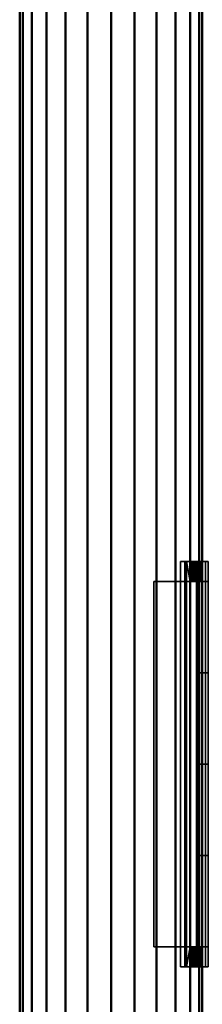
# Model space of a CAD drawing. Header units: inches. Extents: x 361 to 802, y -362 to 528.
# Tile 184 of 256: x 667 to 675, y -52 to -9. Entities that reach past the tile are written whole.
import ezdxf

# ---------------------------------------------------------------- set-up
doc = ezdxf.new("R2010")
doc.units = ezdxf.units.IN
doc.header["$MEASUREMENT"] = 0
doc.linetypes.add('Center', pattern=[1.25, 0.25, -0.1875, 0.625, -0.1875])
for name, color, linetype, lineweight in [('M-HVAC-CDFF', 50, 'Continuous', 30), ('M-HVAC-DUCT', 70, 'Continuous', 50), ('M-HVAC-DUCT-CNTR', 70, 'Center', 30)]:
    doc.layers.add(name, color=color, linetype=linetype, lineweight=lineweight)

# ---------------------------------------------------------------- blocks, each defined once
blk = doc.blocks.new('Supply Grille - Double Deflection - Curve Face Rectangular Neck - 16x4 Connection 8 Diameter Duct-1533314-3D - Electrical Coordination')
at = {"layer": 'M-HVAC-CDFF', "color": 5}
for p, q in [((8, 2, 0.25), (-8, 2, 0.25)), ((-8, 1, -0.131), (8, 1, -0.131)), ((-8, 0, -0.25), (8, 0, -0.25)), ((-8, -1, -0.131), (8, -1, -0.131)), ((8, -2, 0.25), (-8, -2, 0.25))]:
    blk.add_line(p, q, dxfattribs=at)
at = {"layer": 'M-HVAC-CDFF', "color": 5, "extrusion": (-1, 0, 1.61909e-15)}
for centre in [(0, 4, 8), (0, 4, -8)]:
    blk.add_arc(centre, 4.25, 241.9275, 298.0725, dxfattribs=at)
at = {"layer": 'M-HVAC-CDFF', "color": 5, "extrusion": (1, 0, -1.61909e-15)}
blk.add_arc((0, 4, -4), 4.25, 241.9275, 298.0725, dxfattribs=at)
at = {"layer": 'M-HVAC-CDFF', "color": 5, "extrusion": (1, 0, -1.02753e-14)}
blk.add_arc((0, 4), 4.25, 241.9275, 298.0725, dxfattribs=at)
at = {"layer": 'M-HVAC-CDFF', "color": 5, "extrusion": (-1, 0, -1.61909e-15)}
blk.add_arc((0, 4, -4), 4.25, 241.9275, 298.0725, dxfattribs=at)
at = {"layer": 'M-HVAC-CDFF', "color": 55}
mesh = blk.add_polyface(dxfattribs=at)
corners = [(-8.875, -2.75, 0.76), (-8.875, -2.589, 0.951), (-8.875, -1.809, 0.432), (-8.875, -0.93, 0.11), (-8.875, 0, 0), (-8.875, 0.929, 0.109), (-8.875, 1.808, 0.432), (-8.875, 2.588, 0.95), (-8.875, 2.75, 0.759), (-8.875, 1.921, 0.209), (-8.875, 0.987, -0.134), (-8.875, -0.001, -0.25), (-8.875, -0.988, -0.133), (-8.875, -1.922, 0.209)]
mesh.append_faces([[corners[k] for k in face] for face in [(9, 6, 7, 8)]], dxfattribs={"vtx0": -1, "color": 55})
mesh.append_faces([[corners[k] for k in face] for face in [(13, 2, 3), (6, 9, 10)]], dxfattribs={"vtx0": -1, "vtx2": -1, "color": 55})
mesh.append_faces([[corners[k] for k in face] for face in [(12, 13, 3, 4), (11, 12, 4, 5), (10, 11, 5, 6)]], dxfattribs={"vtx1": -1, "vtx3": -1, "color": 55})
mesh.append_faces([[corners[k] for k in face] for face in [(0, 1, 2, 13)]], dxfattribs={"vtx2": -1, "color": 55})
mesh = blk.add_polyface(dxfattribs=at)
corners = [(8.875, 2.75, 0.759), (8.875, 1.921, 0.209), (8.875, 0.987, -0.134), (8.875, -0.001, -0.25), (8.875, -0.988, -0.133), (8.875, -1.922, 0.209), (8.875, -2.75, 0.76), (-8.875, -2.75, 0.76), (-8.875, -1.922, 0.209), (-8.875, -0.988, -0.133), (-8.875, -0.001, -0.25), (-8.875, 0.987, -0.134), (-8.875, 1.921, 0.209), (-8.875, 2.75, 0.759)]
mesh.append_faces([[corners[k] for k in face] for face in [(1, 12, 13, 0)]], dxfattribs={"vtx0": -1, "color": 55})
mesh.append_faces([[corners[k] for k in face] for face in [(5, 8, 9, 4), (4, 9, 10, 3), (2, 11, 12, 1), (11, 2, 3, 10)]], dxfattribs={"vtx0": -1, "vtx2": -1, "color": 55})
mesh.append_faces([[corners[k] for k in face] for face in [(6, 7, 8, 5)]], dxfattribs={"vtx2": -1, "color": 55})
mesh = blk.add_polyface(dxfattribs=at)
corners = [(8.875, 2.588, 0.95), (8.875, 2.75, 0.759), (-8.875, 2.75, 0.759), (-8.875, 2.588, 0.95)]
mesh.append_faces([[corners[k] for k in face] for face in [(3, 0, 1, 2)]], dxfattribs={"color": 55})
mesh = blk.add_polyface(dxfattribs=at)
corners = [(8.875, -2.75, 0.76), (8.875, -1.922, 0.209), (8.875, -0.988, -0.133), (8.875, -0.001, -0.25), (8.875, 0.987, -0.134), (8.875, 1.921, 0.209), (8.875, 2.75, 0.759), (8.875, 2.588, 0.95), (8.875, 1.808, 0.432), (8.875, 0.929, 0.109), (8.875, 0, 0), (8.875, -0.93, 0.11), (8.875, -1.809, 0.432), (8.875, -2.589, 0.951)]
mesh.append_faces([[corners[k] for k in face] for face in [(4, 5, 8, 9), (3, 4, 9, 10), (2, 3, 10, 11), (1, 2, 11, 12)]], dxfattribs={"vtx1": -1, "vtx3": -1, "color": 55})
mesh.append_faces([[corners[k] for k in face] for face in [(5, 6, 7, 8), (12, 13, 0, 1)]], dxfattribs={"vtx3": -1, "color": 55})
mesh = blk.add_polyface(dxfattribs=at)
corners = [(8.875, -2.589, 0.951), (8.875, -1.809, 0.432), (8.875, -0.93, 0.11), (8.875, 0, 0), (8.875, 0.929, 0.109), (8.875, 1.808, 0.432), (8.875, 2.588, 0.95), (-8.875, 2.588, 0.95), (-8.875, 1.808, 0.432), (-8.875, 0.929, 0.109), (-8.875, 0, 0), (-8.875, -0.93, 0.11), (-8.875, -1.809, 0.432), (-8.875, -2.589, 0.951), (8, 2, 0.536), (8, 1.035, 0.136), (8, 0), (8, -1.035, 0.136), (8, -2, 0.536), (-8, -2, 0.536), (-8, -1.035, 0.136), (-8, 0), (-8, 1.035, 0.136), (-8, 2, 0.536), (8.875, -2.199, 0.691), (8.875, -1.37, 0.271), (8.875, 1.369, 0.271), (8.875, 2.198, 0.691), (-8.875, 2.198, 0.691), (-8.875, 1.369, 0.271), (-8.875, -1.37, 0.271), (-8.875, -2.199, 0.691), (8, 1.518, 0.336), (8, 0.518, 0.068), (8, -0.518, 0.068), (8, -1.518, 0.336), (-8, -1.518, 0.336), (-8, -0.518, 0.068), (-8, 0.518, 0.068), (-8, 1.518, 0.336), (8.875, -2.004, 0.562), (8, 1.276, 0.236), (8, -1.759, 0.436), (-8, -1.276, 0.236), (-8, 1.759, 0.436), (8.875, -1.15, 0.19), (8.875, 1.149, 0.19), (8.875, 2.003, 0.561), (-8.875, 2.003, 0.561), (-8.875, 1.149, 0.19), (-8.875, -1.15, 0.19), (-8.875, -2.004, 0.562), (8, 1.759, 0.436), (8, 0.776, 0.102), (8, -0.776, 0.102), (8, -1.276, 0.236), (-8, -1.759, 0.436), (-8, -0.776, 0.102), (-8, 0.776, 0.102), (-8, 1.276, 0.236), (8.875, 1.259, 0.23), (8, 1.397, 0.286), (8, -1.879, 0.486), (-8, -1.397, 0.286), (-8, 1.879, 0.486), (8.875, -1.04, 0.15), (8.875, 1.039, 0.15), (-8, 1.397, 0.286), (-8.875, -1.26, 0.231), (-8.875, 1.039, 0.15), (-8.875, -1.04, 0.15), (8, -1.397, 0.286), (8, 1.879, 0.486), (8, 0.906, 0.119), (8, -0.906, 0.119), (8, -1.156, 0.186), (-8, -1.879, 0.486), (-8, -0.906, 0.119), (-8, 0.906, 0.119), (-8, 1.156, 0.186), (8, 1.156, 0.186), (8.875, -1.906, 0.497), (-8.875, -1.589, 0.352), (-8.875, 1.259, 0.23), (8.875, 1.588, 0.351), (8.875, -1.26, 0.231), (-8.875, -1.906, 0.497), (-8.875, -0.465, 0.055), (-8.875, 0.464, 0.055), (-8.875, 1.588, 0.351), (8.875, 1.906, 0.497), (8.875, 0.464, 0.055), (8.875, -0.465, 0.055), (8.875, -1.589, 0.352), (-8.875, 1.906, 0.497), (-8, -1.156, 0.186), (-8.875, -1.699, 0.392), (-8.875, -1.479, 0.311), (8.875, 1.698, 0.392), (8.875, 1.479, 0.311), (-8.875, 1.479, 0.311), (-8.875, -0.698, 0.082), (-8.875, 0.697, 0.082), (-8.875, 1.698, 0.392), (8.875, -1.479, 0.311), (8.875, 0.697, 0.082), (8.875, -0.698, 0.082), (8.875, -1.699, 0.392), (-8.875, 0.581, 0.068), (-8.875, -0.814, 0.096), (-8.875, -0.582, 0.069), (-8.875, 0.813, 0.096), (8.875, -0.582, 0.069), (8.875, 0.813, 0.096), (8.875, 0.581, 0.068), (8.875, -0.814, 0.096), (-8, -0.647, 0.085), (-8, -1.638, 0.386), (-8, 1.638, 0.386), (-8, 0.647, 0.085), (-8, -0.259, 0.034), (8, -1.638, 0.386), (8, -0.647, 0.085), (8, 0.259, 0.034), (-8, 0.259, 0.034), (8, -0.259, 0.034), (8, 0.647, 0.085), (8, 1.638, 0.386), (-8, -0.388, 0.051), (8, 0.388, 0.051), (-8, 0.388, 0.051), (8, -0.388, 0.051), (8.875, -0.233, 0.027), (-8.875, 0.232, 0.027), (-8.875, -0.233, 0.027), (8.875, 0.232, 0.027), (8.875, -0.349, 0.041), (-8.875, 0.348, 0.041), (-8.875, -0.349, 0.041), (8.875, 0.348, 0.041), (-8, -0.129, 0.017), (-8, 0.129, 0.017), (8, -0.129, 0.017), (8, 0.129, 0.017), (-8.875, 0.116, 0.014), (8.875, -0.117, 0.014), (-8.875, -0.117, 0.014), (8.875, 0.116, 0.014)]
mesh.append_faces([[corners[k] for k in face] for face in [(90, 72, 5), (66, 15, 4), (111, 78, 9), (70, 20, 11), (32, 84, 127), (36, 82, 117), (15, 66, 80), (29, 67, 100), (20, 70, 95), (25, 71, 104), (4, 73, 113), (11, 77, 109), (59, 83, 79), (55, 85, 75), (76, 86, 19), (72, 90, 14), (39, 100, 67), (35, 104, 71), (57, 109, 77), (37, 110, 116), (53, 113, 73), (33, 114, 126), (101, 116, 110), (96, 117, 82), (105, 126, 114), (98, 127, 84), (3, 16, 145), (10, 21, 144), (131, 136, 125), (130, 137, 124), (141, 144, 21), (142, 145, 16)]], dxfattribs={"vtx0": -1, "vtx1": -1, "color": 55})
mesh.append_faces([[corners[k] for k in face] for face in [(27, 28, 23, 14)]], dxfattribs={"vtx0": -1, "vtx1": -1, "vtx3": -1, "color": 55})
mesh.append_faces([[corners[k] for k in face] for face in [(61, 26, 99), (130, 88, 137), (99, 32, 61), (59, 29, 83), (118, 103, 89), (121, 107, 93), (65, 17, 75), (63, 30, 97), (87, 37, 128), (55, 25, 85), (97, 36, 63), (119, 102, 108), (122, 106, 112), (115, 54, 74), (111, 58, 78)]], dxfattribs={"vtx0": -1, "vtx2": -1, "color": 55})
mesh.append_faces([[corners[k] for k in face] for face in [(19, 86, 51, 31), (23, 28, 48, 94), (14, 90, 47, 27), (18, 24, 40, 81)]], dxfattribs={"vtx0": -1, "vtx3": -1, "color": 55})
mesh.append_faces([[corners[k] for k in face] for face in [(44, 64, 8), (15, 73, 4), (33, 129, 91), (22, 79, 69), (50, 68, 95, 70), (123, 143, 135), (45, 65, 75, 85), (92, 136, 131), (46, 60, 80, 66), (20, 77, 11), (8, 103, 44), (62, 18, 81), (1, 107, 42), (12, 86, 76), (120, 140, 134), (2, 115, 74), (42, 62, 1), (41, 80, 60), (64, 23, 94), (49, 69, 79, 83), (43, 95, 68), (91, 114, 33), (55, 71, 25), (87, 110, 37), (59, 67, 29), (60, 26, 41), (61, 41, 26), (63, 43, 30), (65, 2, 17), (68, 30, 43), (69, 9, 22), (72, 52, 5), (74, 17, 2), (76, 56, 12), (78, 22, 9), (81, 1, 62), (56, 117, 96), (52, 127, 98), (57, 116, 101), (133, 144, 141), (89, 100, 39), (53, 126, 105), (132, 145, 142), (93, 104, 35), (94, 8, 64), (96, 12, 56), (97, 82, 36), (98, 5, 52), (99, 84, 32), (101, 109, 57), (38, 119, 108), (39, 118, 89), (105, 113, 53), (34, 122, 112), (35, 121, 93), (108, 88, 38), (111, 102, 58), (112, 92, 34), (115, 106, 54), (118, 44, 103), (119, 58, 102), (140, 21, 146), (121, 42, 107), (122, 54, 106), (143, 16, 147), (137, 133, 124), (136, 132, 125), (134, 138, 120), (135, 139, 123), (130, 38, 88), (131, 34, 92), (128, 120, 138), (129, 123, 139), (138, 87, 128), (139, 91, 129), (10, 146, 21), (141, 124, 133), (142, 125, 132), (3, 147, 16), (146, 134, 140), (147, 135, 143)]], dxfattribs={"vtx1": -1, "vtx2": -1, "color": 55})
mesh.append_faces([[corners[k] for k in face] for face in [(18, 19, 31, 24)]], dxfattribs={"vtx1": -1, "vtx2": -1, "vtx3": -1, "color": 55})
mesh.append_faces([[corners[k] for k in face] for face in [(6, 7, 28, 27), (13, 0, 24, 31)]], dxfattribs={"vtx2": -1, "color": 55})
mesh = blk.add_polyface(dxfattribs=at)
corners = [(-8, -2, 2.125), (-8, 2, 2.125), (-8, 2, 0.536), (-8, 1.035, 0.136), (-8, 0), (-8, -1.035, 0.136), (-8, -2, 0.536)]
mesh.append_faces([[corners[k] for k in face] for face in [(0, 4, 5, 6)]], dxfattribs={"vtx0": -1, "color": 55})
mesh.append_faces([[corners[k] for k in face] for face in [(1, 3, 4, 0)]], dxfattribs={"vtx0": -1, "vtx2": -1, "color": 55})
mesh.append_faces([[corners[k] for k in face] for face in [(2, 3, 1)]], dxfattribs={"vtx1": -1, "color": 55})
mesh = blk.add_polyface(dxfattribs=at)
corners = [(8, 2, 2.125), (8, 2, 0.536), (-8, 2, 0.536), (-8, 2, 2.125)]
mesh.append_faces([[corners[k] for k in face] for face in [(0, 1, 2, 3)]], dxfattribs={"color": 55})
mesh = blk.add_polyface(dxfattribs=at)
corners = [(8, -2, 2.125), (8, 2, 2.125), (-8, 2, 2.125), (-8, -2, 2.125)]
mesh.append_faces([[corners[k] for k in face] for face in [(0, 1, 2, 3)]], dxfattribs={"color": 55})
mesh = blk.add_polyface(dxfattribs=at)
corners = [(8, -2, 2.125), (8, -2, 0.536), (8, -1.035, 0.136), (8, 0), (8, 1.035, 0.136), (8, 2, 0.536), (8, 2, 2.125)]
mesh.append_faces([[corners[k] for k in face] for face in [(5, 6, 4)]], dxfattribs={"vtx1": -1, "color": 55})
mesh.append_faces([[corners[k] for k in face] for face in [(6, 0, 3, 4)]], dxfattribs={"vtx1": -1, "vtx3": -1, "color": 55})
mesh.append_faces([[corners[k] for k in face] for face in [(0, 1, 2, 3)]], dxfattribs={"vtx3": -1, "color": 55})
mesh = blk.add_polyface(dxfattribs=at)
corners = [(8, -2, 0.536), (8, -2, 2.125), (-8, -2, 2.125), (-8, -2, 0.536)]
mesh.append_faces([[corners[k] for k in face] for face in [(3, 0, 1, 2)]], dxfattribs={"color": 55})
mesh = blk.add_polyface(dxfattribs=at)
corners = [(8.875, -2.75, 0.76), (8.875, -2.589, 0.951), (-8.875, -2.589, 0.951), (-8.875, -2.75, 0.76)]
mesh.append_faces([[corners[k] for k in face] for face in [(0, 1, 2, 3)]], dxfattribs={"color": 55})
blk = doc.blocks.new('ST-VDC-01_HVAC_REF_v001_rvt_rvt-1-3D - Electrical Coordination')
at = {"layer": 'M-HVAC-DUCT-CNTR', "color": 5}
blk.add_line((670.841, -127.857, 190), (670.841, 23.923, 190), dxfattribs=at)
blk.add_line((670.841, -127.857, 190), (670.841, 23.923, 190), dxfattribs=at)
at = {"layer": 'M-HVAC-CDFF', "color": 5, "linetype": 'Center', "lineweight": 30, "extrusion": (-1, 0, 0)}
blk.add_blockref('Supply Grille - Double Deflection - Curve Face Rectangular Neck - 16x4 Connection 8 Diameter Duct-1533314-3D - Electrical Coordination', (41.5, 190, -674.841), dxfattribs=at)
at = {"layer": 'M-HVAC-DUCT', "color": 215}
mesh = blk.add_polyface(dxfattribs=at)
corners = [(666.841, -127.857, 190), (666.977, -127.857, 191.035), (667.377, -127.857, 192), (668.012, -127.857, 192.828), (668.841, -127.857, 193.464), (669.805, -127.857, 193.864), (670.841, -127.857, 194), (670.841, 23.923, 194), (669.805, 23.923, 193.864), (668.841, 23.923, 193.464), (668.012, 23.923, 192.828), (667.377, 23.923, 192), (666.977, 23.923, 191.035), (666.841, 23.923, 190)]
mesh.append_faces([[corners[k] for k in face] for face in [(7, 8, 5, 6)]], dxfattribs={"vtx1": -1, "color": 215})
mesh.append_faces([[corners[k] for k in face] for face in [(8, 9, 4, 5), (3, 4, 9, 10), (11, 12, 1, 2), (2, 3, 10, 11)]], dxfattribs={"vtx1": -1, "vtx3": -1, "color": 215})
mesh.append_faces([[corners[k] for k in face] for face in [(12, 13, 0, 1)]], dxfattribs={"vtx3": -1, "color": 215})
mesh = blk.add_polyface(dxfattribs=at)
corners = [(670.841, -127.857, 186), (669.805, -127.857, 186.136), (668.841, -127.857, 186.536), (668.012, -127.857, 187.172), (667.377, -127.857, 188), (666.977, -127.857, 188.965), (666.841, -127.857, 190), (666.841, 23.923, 190), (666.977, 23.923, 188.965), (667.377, 23.923, 188), (668.012, 23.923, 187.172), (668.841, 23.923, 186.536), (669.805, 23.923, 186.136), (670.841, 23.923, 186)]
mesh.append_faces([[corners[k] for k in face] for face in [(7, 8, 5, 6)]], dxfattribs={"vtx1": -1, "color": 215})
mesh.append_faces([[corners[k] for k in face] for face in [(8, 9, 4, 5), (3, 4, 9, 10), (11, 12, 1, 2), (2, 3, 10, 11)]], dxfattribs={"vtx1": -1, "vtx3": -1, "color": 215})
mesh.append_faces([[corners[k] for k in face] for face in [(12, 13, 0, 1)]], dxfattribs={"vtx3": -1, "color": 215})
mesh = blk.add_polyface(dxfattribs=at)
corners = [(670.841, -127.857, 194), (671.876, -127.857, 193.864), (672.841, -127.857, 193.464), (673.669, -127.857, 192.828), (674.305, -127.857, 192), (674.704, -127.857, 191.035), (674.841, -127.857, 190), (674.841, 23.923, 190), (674.704, 23.923, 191.035), (674.305, 23.923, 192), (673.669, 23.923, 192.828), (672.841, 23.923, 193.464), (671.876, 23.923, 193.864), (670.841, 23.923, 194)]
mesh.append_faces([[corners[k] for k in face] for face in [(8, 9, 4, 5), (3, 4, 9, 10), (11, 12, 1, 2), (2, 3, 10, 11)]], dxfattribs={"vtx1": -1, "vtx3": -1, "color": 215})
mesh.append_faces([[corners[k] for k in face] for face in [(6, 7, 8, 5)]], dxfattribs={"vtx2": -1, "color": 215})
mesh.append_faces([[corners[k] for k in face] for face in [(12, 13, 0, 1)]], dxfattribs={"vtx3": -1, "color": 215})
mesh = blk.add_polyface(dxfattribs=at)
corners = [(674.841, -127.857, 190), (674.704, -127.857, 188.965), (674.305, -127.857, 188), (673.669, -127.857, 187.172), (672.841, -127.857, 186.536), (671.876, -127.857, 186.136), (670.841, -127.857, 186), (670.841, 23.923, 186), (671.876, 23.923, 186.136), (672.841, 23.923, 186.536), (673.669, 23.923, 187.172), (674.305, 23.923, 188), (674.704, 23.923, 188.965), (674.841, 23.923, 190)]
mesh.append_faces([[corners[k] for k in face] for face in [(7, 8, 5, 6)]], dxfattribs={"vtx1": -1, "color": 215})
mesh.append_faces([[corners[k] for k in face] for face in [(8, 9, 4, 5), (3, 4, 9, 10), (11, 12, 1, 2), (2, 3, 10, 11)]], dxfattribs={"vtx1": -1, "vtx3": -1, "color": 215})
mesh.append_faces([[corners[k] for k in face] for face in [(12, 13, 0, 1)]], dxfattribs={"vtx3": -1, "color": 215})

msp = doc.modelspace()

# ---------------------------------------------------------------- block references
at = {"color": 5, "linetype": 'Center', "lineweight": 30}
msp.add_blockref('ST-VDC-01_HVAC_REF_v001_rvt_rvt-1-3D - Electrical Coordination', (0, 0), dxfattribs=at)

doc.saveas('drawing.dxf')
